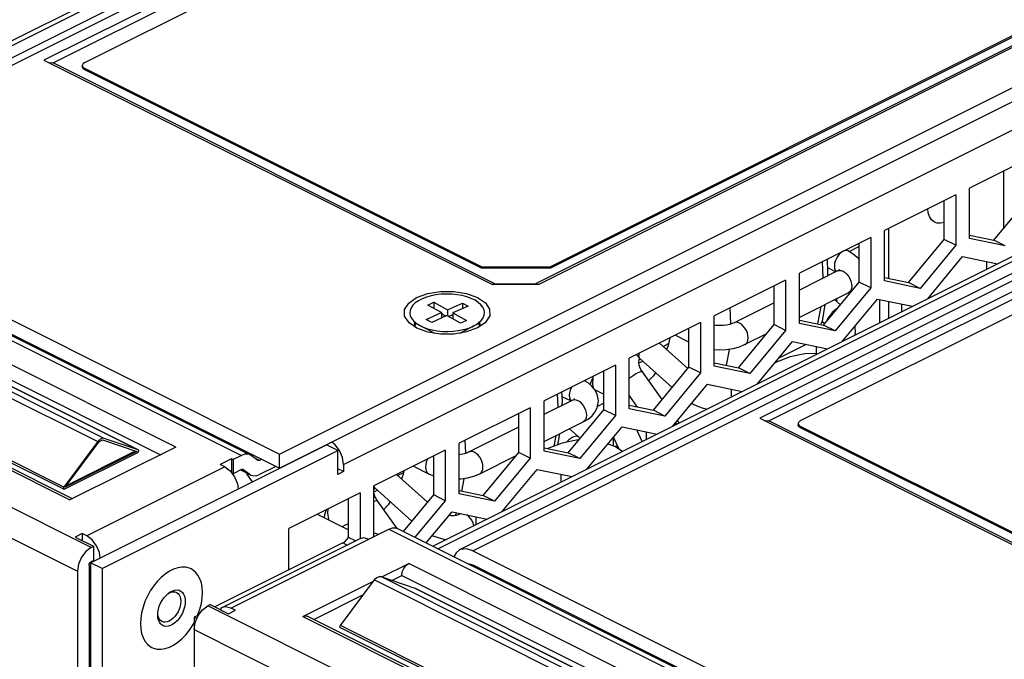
# Paper-space layout '005_EXP_CORICANT_PE_DRAWING_3_1' of a CAD drawing. Header units: millimetres. Extents: x 6 to 413, y 7 to 290.
# Tile 68 of 228: x 150.2 to 161.1, y 83.45 to 90.52. Entities that reach past the tile are written whole.
import ezdxf

# ---------------------------------------------------------------- set-up
doc = ezdxf.new("R2010")
doc.units = ezdxf.units.MM
doc.header["$LTSCALE"] = 23.1
for name, color, linetype in [('____108_BL124', 7, 'CONTINUOUS'), ('BOTTOM_CHASSIS_2_1_2019051_BL55', 7, 'CONTINUOUS'), ('BOTTOM_CHASSIS_2_1_2019051_BL64', 7, 'CONTINUOUS'), ('EMI_GASKET_BL100', 7, 'CONTINUOUS'), ('EMI_GASKET_BL95', 7, 'CONTINUOUS'), ('PRT1358_BL118', 7, 'CONTINUOUS'), ('PRT1358_BL119', 7, 'CONTINUOUS'), ('PRT1362_BL126', 7, 'CONTINUOUS'), ('PRT1371_BL116', 7, 'CONTINUOUS'), ('PRT1372_BL114', 7, 'CONTINUOUS'), ('PRT1395_BL167', 7, 'CONTINUOUS'), ('PRT1403_BL102', 7, 'CONTINUOUS'), ('PRT1404_BL157', 7, 'CONTINUOUS'), ('PRT1415_BL156', 7, 'CONTINUOUS'), ('PRT1416_BL121', 7, 'CONTINUOUS'), ('PRT1418_BL125', 7, 'CONTINUOUS'), ('PRT1419_BL166', 7, 'CONTINUOUS'), ('PRT1420_BL249', 7, 'CONTINUOUS'), ('PRT1426_BL202', 7, 'CONTINUOUS'), ('PRT1428_BL250', 7, 'CONTINUOUS'), ('PRT1429_BL127', 7, 'CONTINUOUS'), ('PRT1431_BL105', 7, 'CONTINUOUS'), ('PRT1432_BL204', 7, 'CONTINUOUS'), ('PRT1437_BL110', 7, 'CONTINUOUS'), ('PRT1445_BL77', 7, 'CONTINUOUS'), ('PRT1446_BL108', 7, 'CONTINUOUS'), ('TOP_CHASSIS_2_1_20190516_BL98', 7, 'CONTINUOUS'), ('TOP_CHASSIS_2_1_20190516_BL99', 7, 'CONTINUOUS')]:
    doc.layers.add(name, color=color, linetype=linetype)

# ---------------------------------------------------------------- blocks, each defined once
blk = doc.blocks.new('BOTTOM_CHASSIS_2_1_2019051_BL55', base_point=(169.627, 84.196))
at = {"layer": 'BOTTOM_CHASSIS_2_1_2019051_BL55', "color": 7, "linetype": 'Continuous'}
for p, q in [((154.384, 84.894), (160.676, 81.748)), ((152.444, 84.02), (153.971, 84.784)), ((152.541, 84.014), (154.288, 84.887)), ((154.288, 84.887), (160.58, 81.742)), ((153.779, 84.735), (152.362, 84.027)), ((153.779, 84.735), (153.827, 84.711)), ((154.21, 84.358), (154.508, 84.507)), ((159.853, 81.834), (154.508, 84.507)), ((155.277, 84.463), (155.262, 84.455)), ((154.322, 84.32), (154.431, 84.375)), ((154.431, 84.375), (159.684, 81.749)), ((153.337, 83.921), (154.118, 84.312)), ((153.458, 83.888), (154.007, 84.163)), ((152.312, 84.052), (152.286, 84.039)), ((158.918, 80.723), (152.286, 84.039)), ((152.312, 84.052), (152.515, 83.95)), ((152.183, 83.937), (152.133, 83.912)), ((152.164, 83.897), (152.133, 83.912)), ((152.133, 83.912), (152.133, 80.168)), ((152.515, 83.95), (152.592, 83.989)), ((152.592, 83.989), (152.541, 84.014)), ((153.337, 83.921), (158.682, 81.249)), ((158.71, 81.262), (153.385, 83.925)), ((152.133, 83.776), (158.766, 80.46))]:
    blk.add_line(p, q, dxfattribs=at)
for points in [[(154.288, 84.887), (154.327, 84.901), (154.364, 84.901), (154.384, 84.894)], [(153.971, 84.784), (154.009, 84.793), (154.068, 84.778)], [(154.431, 84.375), (154.437, 84.414), (154.454, 84.453), (154.478, 84.485), (154.508, 84.507)], [(152.178, 83.931), (152.227, 83.996), (152.286, 84.039)], [(152.444, 84.02), (152.433, 84.013), (152.421, 83.998)], [(152.541, 84.014), (152.482, 84.029), (152.444, 84.02)], [(152.133, 83.776), (152.145, 83.854), (152.178, 83.931)], [(153.337, 83.921), (153.366, 83.929), (153.385, 83.924)]]:
    blk.add_lwpolyline(points, dxfattribs=at)
blk = doc.blocks.new('BOTTOM_CHASSIS_2_1_2019051_BL64', base_point=(161.023, 88.157))
at = {"layer": 'BOTTOM_CHASSIS_2_1_2019051_BL64', "color": 7, "linetype": 'Continuous'}
for p, q in [((153.788, 85.602), (177.835, 97.625)), ((161.505, 89.057), (160.716, 88.662)), ((146.365, 88.849), (152.656, 85.703)), ((146.461, 88.855), (152.753, 85.709)), ((160.716, 88.104), (160.716, 88.662)), ((160.563, 88.586), (159.774, 88.191)), ((160.436, 88.091), (160.436, 88.522)), ((160.563, 88.586), (160.563, 88.028)), ((160.983, 88.086), (161.378, 88.562)), ((151.93, 85.796), (146.585, 88.469)), ((146.508, 88.337), (151.76, 85.711)), ((159.774, 87.633), (159.774, 88.191)), ((159.621, 88.115), (158.832, 87.72)), ((159.494, 87.62), (159.494, 88.051)), ((159.621, 88.115), (159.621, 87.557)), ((160.041, 87.615), (160.436, 88.091)), ((160.563, 88.028), (160.436, 88.091)), ((160.716, 88.141), (160.983, 88.086)), ((161.11, 88.022), (160.716, 88.104)), ((161.11, 88.022), (160.983, 88.086)), ((150.995, 84.685), (144.363, 88.001)), ((160.563, 88.028), (160.168, 87.551)), ((145.414, 87.883), (150.759, 85.21)), ((150.787, 85.224), (145.462, 87.886)), ((160.253, 87.437), (160.639, 87.904)), ((160.639, 87.904), (161.026, 87.824)), ((160.907, 87.764), (160.907, 87.849)), ((144.21, 87.738), (150.843, 84.421)), ((158.679, 87.644), (157.89, 87.249)), ((158.679, 87.644), (158.679, 87.086)), ((158.832, 87.162), (158.832, 87.72)), ((159.099, 87.144), (159.494, 87.62)), ((159.621, 87.557), (159.494, 87.62)), ((159.774, 87.67), (160.041, 87.615)), ((160.168, 87.551), (159.774, 87.633)), ((160.168, 87.551), (160.041, 87.615)), ((158.552, 87.15), (158.552, 87.58)), ((159.621, 87.557), (159.227, 87.081)), ((159.311, 86.966), (159.698, 87.433)), ((159.698, 87.433), (160.084, 87.353)), ((159.965, 87.293), (159.965, 87.378)), ((157.89, 86.691), (157.89, 87.249)), ((158.832, 87.2), (159.099, 87.144)), ((154.576, 87.143), (154.589, 87.167)), ((155.281, 87.17), (155.285, 87.149)), ((157.737, 87.173), (156.948, 86.778)), ((157.61, 86.679), (157.61, 87.109)), ((157.737, 87.173), (157.737, 86.615)), ((158.157, 86.673), (158.552, 87.15)), ((158.679, 87.086), (158.285, 86.61)), ((158.679, 87.086), (158.552, 87.15)), ((159.227, 87.081), (158.832, 87.162)), ((159.227, 87.081), (159.099, 87.144)), ((158.369, 86.495), (158.756, 86.962)), ((158.756, 86.962), (159.142, 86.882)), ((159.023, 86.822), (159.023, 86.907)), ((156.948, 86.22), (156.948, 86.778)), ((156.796, 86.702), (156.006, 86.307)), ((156.668, 86.208), (156.668, 86.638)), ((156.796, 86.702), (156.796, 86.144)), ((157.216, 86.202), (157.61, 86.679)), ((157.737, 86.615), (157.61, 86.679)), ((157.89, 86.729), (158.157, 86.673)), ((158.285, 86.61), (157.89, 86.691)), ((158.285, 86.61), (158.157, 86.673)), ((157.737, 86.615), (157.343, 86.139)), ((157.427, 86.024), (157.814, 86.491)), ((157.814, 86.491), (158.2, 86.411)), ((158.081, 86.351), (158.081, 86.436)), ((156.006, 85.749), (156.006, 86.307)), ((155.854, 86.231), (155.065, 85.837)), ((155.854, 86.231), (155.854, 85.673)), ((156.274, 85.731), (156.668, 86.208)), ((156.796, 86.144), (156.668, 86.208)), ((156.948, 86.258), (157.216, 86.202)), ((157.343, 86.139), (156.948, 86.22)), ((157.343, 86.139), (157.216, 86.202)), ((155.726, 85.737), (155.726, 86.167)), ((156.796, 86.144), (156.401, 85.668)), ((156.485, 85.553), (156.872, 86.02)), ((156.872, 86.02), (157.259, 85.94)), ((157.139, 85.88), (157.139, 85.965)), ((151.93, 85.796), (150.759, 85.21)), ((150.988, 84.516), (153.597, 85.821)), ((153.724, 85.757), (153.597, 85.821)), ((153.694, 85.821), (153.656, 85.85)), ((153.743, 85.757), (153.694, 85.821)), ((155.065, 85.279), (155.065, 85.837)), ((156.006, 85.787), (156.274, 85.731)), ((151.115, 84.453), (153.724, 85.757)), ((152.548, 85.665), (152.421, 85.601)), ((152.564, 85.657), (152.548, 85.665)), ((152.548, 85.665), (152.548, 85.509)), ((152.656, 85.703), (152.564, 85.657)), ((152.564, 85.657), (152.564, 85.501)), ((152.753, 85.709), (152.733, 85.716)), ((152.764, 85.702), (152.753, 85.709)), ((152.839, 85.648), (152.764, 85.702)), ((152.857, 85.648), (152.8, 85.677)), ((152.882, 85.66), (152.857, 85.648)), ((153.724, 85.492), (153.724, 85.757)), ((154.912, 85.76), (154.123, 85.366)), ((154.785, 85.266), (154.785, 85.697)), ((154.912, 85.76), (154.912, 85.202)), ((155.332, 85.26), (155.726, 85.737)), ((155.854, 85.673), (155.459, 85.197)), ((155.854, 85.673), (155.726, 85.737)), ((156.401, 85.668), (156.006, 85.749)), ((156.401, 85.668), (156.274, 85.731)), ((152.472, 85.576), (150.944, 84.812)), ((152.472, 85.576), (152.421, 85.601)), ((152.472, 85.576), (152.531, 85.532)), ((152.656, 85.547), (152.564, 85.501)), ((152.66, 85.554), (152.674, 85.547)), ((152.672, 85.548), (152.674, 85.547)), ((152.749, 85.493), (152.674, 85.547)), ((152.841, 85.647), (152.839, 85.648)), ((153.038, 85.582), (152.857, 85.492)), ((153.788, 85.524), (153.724, 85.556)), ((153.788, 85.602), (153.788, 85.524)), ((155.543, 85.083), (155.93, 85.549)), ((155.93, 85.549), (156.317, 85.469)), ((152.749, 85.493), (152.653, 85.541)), ((152.653, 85.54), (152.761, 85.486)), ((152.749, 85.493), (152.761, 85.486)), ((152.761, 85.486), (152.781, 85.479)), ((153.788, 85.524), (153.724, 85.492)), ((156.197, 85.41), (156.197, 85.494)), ((154.123, 84.808), (154.123, 85.366)), ((153.97, 85.289), (153.181, 84.895)), ((153.843, 84.795), (153.843, 85.226)), ((153.97, 85.289), (153.97, 84.784)), ((154.449, 84.861), (154.785, 85.266)), ((154.912, 85.202), (154.785, 85.266)), ((155.065, 85.316), (155.332, 85.26)), ((155.459, 85.197), (155.065, 85.279)), ((155.459, 85.197), (155.332, 85.26)), ((154.912, 85.202), (154.577, 84.797)), ((154.703, 84.734), (154.988, 85.078)), ((154.988, 85.078), (155.375, 84.998)), ((155.255, 84.939), (155.255, 85.023)), ((153.181, 84.436), (153.181, 84.895)), ((150.894, 84.838), (150.817, 84.799)), ((150.817, 84.799), (151.021, 84.698)), ((150.944, 84.812), (150.894, 84.838)), ((150.894, 84.838), (150.894, 84.761)), ((151.003, 84.768), (150.944, 84.812)), ((153.787, 84.728), (153.843, 84.795)), ((153.918, 84.757), (153.843, 84.795)), ((154.123, 84.845), (154.179, 84.833)), ((150.995, 84.685), (151.021, 84.698)), ((151.052, 84.703), (151.003, 84.768)), ((151.021, 84.698), (151.021, 84.542)), ((151.085, 84.627), (151.052, 84.703)), ((151.094, 84.569), (151.085, 84.627)), ((150.97, 84.485), (150.97, 82.49)), ((150.983, 84.518), (150.995, 84.529)), ((151.115, 84.453), (150.988, 84.516)), ((150.988, 84.516), (150.988, 78.624)), ((150.995, 84.529), (151.021, 84.542)), ((150.843, 84.421), (150.843, 82.426)), ((151.115, 84.453), (151.115, 78.56))]:
    blk.add_line(p, q, dxfattribs=at)
for points in [[(152.733, 85.716), (152.696, 85.717), (152.656, 85.703)], [(153.788, 85.602), (153.776, 85.68), (153.743, 85.757)], [(152.656, 85.547), (152.663, 85.549), (152.669, 85.549), (152.672, 85.548)], [(152.857, 85.648), (152.851, 85.646), (152.845, 85.646), (152.841, 85.647)], [(152.531, 85.532), (152.58, 85.467), (152.613, 85.39), (152.621, 85.333)], [(152.781, 85.479), (152.818, 85.478), (152.857, 85.492)], [(150.995, 84.685), (150.936, 84.641), (150.887, 84.576), (150.854, 84.499), (150.843, 84.421)], [(150.97, 84.485), (150.973, 84.502), (150.983, 84.518)]]:
    blk.add_lwpolyline(points, dxfattribs=at)
blk = doc.blocks.new('PRT1445_BL77', base_point=(151.883, 84.013))
at = {"layer": 'PRT1445_BL77', "color": 7, "linetype": 'Continuous'}
for p, q in [((151.906, 84.445), (151.859, 84.421)), ((151.983, 84.115), (151.985, 84.089)), ((151.732, 83.936), (151.731, 83.95)), ((152.172, 83.932), (152.176, 83.941)), ((151.539, 83.841), (151.542, 83.785)), ((152.081, 83.768), (152.117, 83.822)), ((152.117, 83.822), (152.133, 83.852)), ((151.542, 83.785), (151.552, 83.734))]:
    blk.add_line(p, q, dxfattribs=at)
for points in [[(152.1, 84.448), (152.081, 84.456), (152.041, 84.466), (151.998, 84.467), (151.953, 84.46), (151.906, 84.445)], [(151.859, 84.421), (151.813, 84.39), (151.768, 84.352), (151.725, 84.308), (151.685, 84.258), (151.648, 84.203), (151.616, 84.146), (151.589, 84.085), (151.568, 84.023), (151.552, 83.961), (151.542, 83.9), (151.539, 83.841)], [(152.226, 84.185), (152.223, 84.24), (152.214, 84.292), (152.198, 84.338), (152.176, 84.378), (152.149, 84.412), (152.117, 84.438), (152.1, 84.448)], [(151.73, 83.937), (151.732, 83.968), (151.738, 84.001), (151.748, 84.035), (151.762, 84.067), (151.779, 84.099), (151.799, 84.128), (151.822, 84.154)], [(151.822, 84.154), (151.846, 84.176), (151.852, 84.181)], [(151.841, 84.172), (151.857, 84.182), (151.879, 84.19), (151.901, 84.194), (151.921, 84.192), (151.938, 84.187)], [(151.852, 84.181), (151.87, 84.193), (151.896, 84.206), (151.92, 84.213), (151.944, 84.215)], [(151.938, 84.187), (151.955, 84.175), (151.968, 84.159), (151.977, 84.139), (151.983, 84.115)], [(151.944, 84.215), (151.966, 84.211), (151.986, 84.202)], [(151.986, 84.202), (152.003, 84.188), (152.017, 84.169)], [(152.017, 84.169), (152.027, 84.146), (152.033, 84.119), (152.035, 84.089)], [(152.176, 83.941), (152.198, 84.002), (152.214, 84.064), (152.223, 84.126), (152.226, 84.185)], [(152.035, 84.089), (152.033, 84.057), (152.027, 84.024), (152.017, 83.991), (152.003, 83.958), (151.986, 83.927), (151.966, 83.898), (151.944, 83.872), (151.92, 83.85), (151.895, 83.833), (151.87, 83.82), (151.845, 83.813), (151.821, 83.811)], [(151.985, 84.089), (151.983, 84.061), (151.977, 84.032), (151.968, 84.003), (151.955, 83.974), (151.939, 83.947), (151.921, 83.922), (151.901, 83.901), (151.879, 83.883)], [(151.821, 83.811), (151.799, 83.815), (151.779, 83.824), (151.762, 83.838), (151.749, 83.857), (151.738, 83.88), (151.732, 83.907), (151.73, 83.937)], [(151.777, 83.865), (151.76, 83.877), (151.747, 83.893), (151.738, 83.913), (151.732, 83.936)], [(151.879, 83.883), (151.857, 83.87), (151.835, 83.861), (151.814, 83.857), (151.794, 83.859), (151.777, 83.865)], [(151.552, 83.734), (151.568, 83.688), (151.589, 83.647), (151.616, 83.614), (151.648, 83.588), (151.665, 83.578)], [(151.665, 83.578), (151.685, 83.57), (151.725, 83.56), (151.768, 83.559), (151.813, 83.566), (151.859, 83.581), (151.906, 83.605), (151.953, 83.636), (151.998, 83.674), (152.041, 83.718), (152.081, 83.768)]]:
    blk.add_lwpolyline(points, dxfattribs=at)
blk = doc.blocks.new('EMI_GASKET_BL95', base_point=(155.373, 83.475))
at = {"layer": 'EMI_GASKET_BL95', "color": 7, "linetype": 'Continuous'}
for p, q in [((154.2, 84.362), (154.576, 84.234)), ((156.618, 83.153), (154.2, 84.362)), ((153.752, 83.822), (154.128, 84.326)), ((154.128, 84.326), (156.546, 83.117)), ((154.576, 84.234), (154.577, 84.234)), ((154.576, 84.234), (156.994, 83.025)), ((156.995, 83.025), (154.577, 84.234)), ((156.171, 82.613), (153.752, 83.822)), ((156.17, 82.588), (153.752, 83.797)), ((156.994, 83.025), (156.618, 83.153)), ((156.546, 83.117), (156.171, 82.613)), ((156.186, 82.611), (156.555, 83.105)), ((156.995, 83.024), (156.994, 83.025)), ((156.215, 82.626), (156.186, 82.611)), ((156.201, 82.632), (156.23, 82.646)), ((156.194, 82.596), (156.178, 82.588))]:
    blk.add_line(p, q, dxfattribs=at)
for points in [[(154.128, 84.326), (154.142, 84.341), (154.156, 84.353), (154.172, 84.361), (154.186, 84.364), (154.2, 84.362)], [(153.752, 83.797), (153.751, 83.797), (153.748, 83.8), (153.747, 83.805), (153.747, 83.811), (153.749, 83.817), (153.752, 83.822)], [(156.618, 83.153), (156.605, 83.154), (156.59, 83.151), (156.575, 83.144), (156.56, 83.132), (156.546, 83.117)], [(156.555, 83.105), (156.565, 83.117), (156.577, 83.126), (156.588, 83.132), (156.599, 83.134), (156.605, 83.133)], [(156.999, 83.019), (156.997, 83.022), (156.995, 83.024)], [(156.171, 82.613), (156.167, 82.608), (156.166, 82.602), (156.165, 82.596), (156.167, 82.591), (156.169, 82.588), (156.17, 82.588)], [(156.17, 82.588), (156.173, 82.587), (156.178, 82.588)]]:
    blk.add_lwpolyline(points, dxfattribs=at)
blk = doc.blocks.new('TOP_CHASSIS_2_1_20190516_BL98', base_point=(170.317, 89.292))
at = {"layer": 'TOP_CHASSIS_2_1_20190516_BL98', "color": 7, "linetype": 'Continuous'}
for p, q in [((179.701, 96.972), (155.072, 84.658)), ((155.217, 84.649), (179.846, 96.963)), ((154.775, 84.698), (178.909, 96.765)), ((154.829, 84.671), (179.006, 96.759)), ((166.666, 90.252), (158.393, 86.115)), ((158.495, 86.084), (166.666, 90.17)), ((158.393, 86.115), (163.357, 83.633)), ((158.455, 86.088), (158.495, 86.084)), ((163.387, 83.638), (158.495, 86.084)), ((155.217, 84.649), (161.002, 81.756)), ((155.217, 84.493), (161.002, 81.6)), ((155.225, 84.473), (155.238, 84.48))]:
    blk.add_line(p, q, dxfattribs=at)
for points in [[(155.072, 84.658), (155.032, 84.626), (155.009, 84.581)], [(155.217, 84.649), (155.146, 84.67), (155.083, 84.662), (155.072, 84.658)], [(155.17, 84.501), (155.178, 84.503), (155.217, 84.493)]]:
    blk.add_lwpolyline(points, dxfattribs=at)
blk = doc.blocks.new('TOP_CHASSIS_2_1_20190516_BL99', base_point=(162.394, 93.254))
at = {"layer": 'TOP_CHASSIS_2_1_20190516_BL99', "color": 7, "linetype": 'Continuous'}
for p, q in [((171.778, 100.934), (147.149, 88.619)), ((147.294, 88.61), (171.923, 100.924)), ((146.852, 88.66), (170.986, 100.727)), ((146.906, 88.633), (171.083, 100.721)), ((153.079, 85.718), (177.708, 98.032)), ((153.079, 85.562), (177.708, 97.876)), ((158.743, 94.214), (150.47, 90.077)), ((150.572, 90.046), (158.743, 94.131)), ((163.86, 91.573), (155.913, 87.6)), ((155.943, 87.595), (163.961, 91.604)), ((150.47, 90.077), (155.434, 87.595)), ((150.532, 90.05), (150.572, 90.046)), ((155.463, 87.6), (150.572, 90.046)), ((147.294, 88.61), (153.079, 85.718)), ((147.294, 88.454), (153.079, 85.562)), ((155.943, 87.595), (155.434, 87.595)), ((155.458, 87.595), (155.463, 87.6)), ((155.463, 87.6), (155.913, 87.6)), ((155.913, 87.6), (155.918, 87.595)), ((154.512, 87.17), (154.463, 87.242)), ((154.598, 87.112), (154.512, 87.17)), ((154.574, 87.157), (154.577, 87.177)), ((154.578, 87.129), (154.574, 87.157)), ((154.578, 87.153), (154.576, 87.141)), ((154.588, 87.168), (154.578, 87.153)), ((154.582, 87.123), (154.578, 87.129)), ((154.718, 87.068), (154.598, 87.112)), ((155.271, 87.113), (155.149, 87.069)), ((155.355, 87.17), (155.271, 87.113)), ((155.289, 87.154), (155.28, 87.168)), ((155.289, 87.128), (155.285, 87.122)), ((155.294, 87.157), (155.289, 87.128)), ((155.291, 87.141), (155.289, 87.154)), ((155.29, 87.177), (155.294, 87.157)), ((154.859, 87.046), (154.718, 87.068)), ((153.079, 85.562), (153.079, 85.718))]:
    blk.add_line(p, q, dxfattribs=at)
for points in [[(154.596, 87.45), (154.718, 87.494), (154.86, 87.517)], [(154.86, 87.517), (155.008, 87.517), (155.149, 87.494), (155.27, 87.451), (155.358, 87.391), (155.404, 87.32), (155.405, 87.246), (155.355, 87.17)], [(154.463, 87.242), (154.462, 87.317), (154.508, 87.389), (154.596, 87.45)], [(155.149, 87.069), (155.007, 87.046), (154.859, 87.046)]]:
    blk.add_lwpolyline(points, dxfattribs=at)
blk = doc.blocks.new('EMI_GASKET_BL100', base_point=(149.894, 86.215))
at = {"layer": 'EMI_GASKET_BL100', "color": 7, "linetype": 'Continuous'}
for p, q in [((148.721, 87.101), (149.096, 86.974)), ((151.139, 85.892), (148.721, 87.101)), ((148.273, 86.562), (148.649, 87.065)), ((148.649, 87.065), (151.067, 85.856)), ((149.096, 86.974), (149.097, 86.973)), ((149.096, 86.974), (151.515, 85.765)), ((151.515, 85.764), (149.097, 86.973)), ((150.691, 85.328), (148.272, 86.537)), ((150.691, 85.353), (148.273, 86.562)), ((151.13, 85.872), (151.499, 85.747)), ((151.515, 85.765), (151.139, 85.892)), ((151.067, 85.856), (150.691, 85.353)), ((150.707, 85.351), (151.076, 85.845)), ((151.515, 85.764), (151.515, 85.765)), ((151.507, 85.733), (150.699, 85.328)), ((151.499, 85.747), (150.707, 85.351)), ((150.722, 85.371), (151.484, 85.752))]:
    blk.add_line(p, q, dxfattribs=at)
for points in [[(148.649, 87.065), (148.662, 87.081), (148.677, 87.093)], [(148.677, 87.093), (148.692, 87.1), (148.707, 87.103), (148.721, 87.101)], [(148.272, 86.537), (148.272, 86.537), (148.269, 86.54), (148.268, 86.545), (148.268, 86.55), (148.27, 86.556), (148.273, 86.562)], [(151.139, 85.892), (151.125, 85.894), (151.111, 85.891), (151.095, 85.883), (151.081, 85.872), (151.067, 85.856)], [(151.076, 85.845), (151.086, 85.857), (151.097, 85.866), (151.109, 85.872), (151.12, 85.874), (151.13, 85.872)], [(151.507, 85.733), (151.512, 85.736), (151.516, 85.741), (151.519, 85.747), (151.52, 85.753), (151.52, 85.758), (151.518, 85.762), (151.515, 85.764)], [(150.691, 85.353), (150.688, 85.347), (150.686, 85.341), (150.686, 85.335), (150.687, 85.331), (150.69, 85.328), (150.691, 85.328)], [(150.691, 85.328), (150.694, 85.327), (150.699, 85.328)]]:
    blk.add_lwpolyline(points, dxfattribs=at)
blk = doc.blocks.new('PRT1403_BL102', base_point=(156.461, 85.81))
at = {"layer": 'PRT1403_BL102', "color": 7, "linetype": 'Continuous'}
for p, q in [((156.79, 85.8), (156.714, 85.829)), ((156.874, 85.748), (156.79, 85.8))]:
    blk.add_line(p, q, dxfattribs=at)
blk.add_lwpolyline([(156.391, 85.872), (156.365, 85.872), (156.206, 85.84), (156.047, 85.778)], dxfattribs=at)
blk = doc.blocks.new('PRT1431_BL105', base_point=(155.584, 85.987))
at = {"layer": 'PRT1431_BL105', "color": 7, "linetype": 'Continuous'}
for p, q in [((156.006, 86.158), (156.32, 86.315)), ((156.301, 86.306), (156.207, 86.352)), ((155.174, 85.742), (155.726, 86.018)), ((156.006, 85.856), (156.44, 86.073)), ((155.295, 85.501), (155.698, 85.702)), ((154.561, 85.585), (154.729, 85.501)), ((154.729, 85.501), (154.785, 85.478))]:
    blk.add_line(p, q, dxfattribs=at)
for points in [[(156.607, 86.306), (156.603, 86.348), (156.59, 86.389), (156.568, 86.43), (156.536, 86.469), (156.493, 86.506), (156.452, 86.53)], [(156.309, 86.459), (156.305, 86.452), (156.294, 86.425), (156.287, 86.396), (156.284, 86.369)], [(156.284, 86.369), (156.287, 86.344), (156.294, 86.323), (156.305, 86.308)], [(156.32, 86.315), (156.334, 86.323), (156.341, 86.329), (156.344, 86.331)], [(156.32, 86.315), (156.339, 86.32), (156.359, 86.319), (156.38, 86.311), (156.401, 86.298), (156.421, 86.279), (156.439, 86.256), (156.455, 86.23), (156.466, 86.202), (156.473, 86.174), (156.475, 86.146)], [(156.44, 86.073), (156.493, 86.105), (156.537, 86.142), (156.568, 86.181), (156.59, 86.221), (156.603, 86.263), (156.607, 86.306)], [(156.475, 86.146), (156.473, 86.122), (156.466, 86.1), (156.455, 86.084), (156.44, 86.073)], [(154.718, 85.663), (154.714, 85.657), (154.703, 85.629), (154.696, 85.601), (154.693, 85.574)], [(155.065, 85.713), (155.09, 85.717), (155.124, 85.724), (155.153, 85.733), (155.174, 85.742)], [(155.33, 85.574), (155.328, 85.601), (155.32, 85.629), (155.309, 85.657), (155.294, 85.683), (155.276, 85.706), (155.256, 85.725), (155.234, 85.738), (155.213, 85.746), (155.193, 85.747), (155.174, 85.742)], [(154.693, 85.574), (154.696, 85.549), (154.703, 85.528), (154.714, 85.511), (154.729, 85.501)], [(155.295, 85.501), (155.309, 85.511), (155.32, 85.528), (155.328, 85.549), (155.33, 85.574)], [(155.065, 85.443), (155.086, 85.444), (155.158, 85.455), (155.229, 85.474), (155.295, 85.501)]]:
    blk.add_lwpolyline(points, dxfattribs=at)
blk = doc.blocks.new('PRT1446_BL108', base_point=(154.934, 87.272))
at = {"layer": 'PRT1446_BL108', "color": 7, "linetype": 'Continuous'}
for p, q in [((154.72, 87.367), (154.787, 87.397)), ((154.87, 87.283), (154.72, 87.367)), ((154.787, 87.397), (154.937, 87.313)), ((154.787, 87.397), (154.787, 87.329)), ((154.937, 87.313), (155.104, 87.388)), ((154.937, 87.313), (154.937, 87.246)), ((155.165, 87.355), (154.997, 87.28)), ((155.104, 87.388), (155.165, 87.355)), ((155.104, 87.388), (155.104, 87.328)), ((154.56, 87.192), (154.589, 87.166)), ((154.703, 87.208), (154.87, 87.283)), ((154.763, 87.174), (154.703, 87.208)), ((154.93, 87.25), (154.763, 87.174)), ((154.87, 87.283), (154.87, 87.223)), ((154.87, 87.272), (154.92, 87.245)), ((155.08, 87.166), (154.93, 87.25)), ((154.948, 87.24), (154.997, 87.262)), ((154.997, 87.28), (155.147, 87.196)), ((154.997, 87.28), (154.997, 87.212)), ((155.147, 87.196), (155.08, 87.166)), ((154.77, 87.067), (154.633, 87.139)), ((155.097, 87.067), (155.234, 87.139)), ((155.21, 87.127), (155.234, 87.139)), ((155.234, 87.139), (155.251, 87.149)), ((155.074, 87.056), (155.084, 87.06)), ((155.084, 87.06), (155.097, 87.067))]:
    blk.add_line(p, q, dxfattribs=at)
for points in [[(154.657, 87.435), (154.616, 87.414), (154.581, 87.39), (154.554, 87.364), (154.534, 87.336), (154.523, 87.307)], [(154.927, 87.488), (154.868, 87.486), (154.81, 87.479), (154.755, 87.468), (154.704, 87.454), (154.657, 87.435)], [(155.251, 87.149), (155.286, 87.173), (155.313, 87.199), (155.333, 87.227), (155.344, 87.256), (155.347, 87.285), (155.342, 87.314), (155.329, 87.343), (155.307, 87.371), (155.278, 87.396), (155.242, 87.42), (155.199, 87.44), (155.151, 87.457), (155.099, 87.471), (155.043, 87.481), (154.986, 87.487), (154.927, 87.488)], [(154.523, 87.307), (154.52, 87.278), (154.525, 87.248), (154.538, 87.22), (154.56, 87.192)], [(154.589, 87.166), (154.626, 87.143), (154.633, 87.139)], [(154.633, 87.139), (154.668, 87.123), (154.716, 87.105), (154.768, 87.092), (154.824, 87.082), (154.882, 87.076), (154.941, 87.074), (154.999, 87.077), (155.057, 87.084), (155.112, 87.095), (155.163, 87.109), (155.21, 87.127)], [(154.77, 87.067), (154.779, 87.062), (154.794, 87.056)]]:
    blk.add_lwpolyline(points, dxfattribs=at)
blk = doc.blocks.new('PRT1437_BL110', base_point=(155.264, 85.386))
at = {"layer": 'PRT1437_BL110', "color": 7, "linetype": 'Continuous'}
for p, q in [((156.386, 85.909), (156.288, 85.997)), ((156.405, 85.89), (156.386, 85.909)), ((154.374, 85.491), (154.717, 85.184)), ((154.123, 85.356), (154.13, 85.347)), ((154.13, 85.347), (154.544, 84.976)), ((154.896, 84.778), (154.927, 84.774))]:
    blk.add_line(p, q, dxfattribs=at)
for points in [[(156.386, 85.909), (156.378, 85.914), (156.364, 85.916), (156.346, 85.913), (156.325, 85.905), (156.303, 85.892), (156.281, 85.875), (156.259, 85.854), (156.255, 85.85)], [(154.13, 85.347), (154.128, 85.35), (154.123, 85.361)], [(154.958, 85.042), (154.978, 85.04), (155.01, 85.039), (155.038, 85.042), (155.061, 85.048), (155.079, 85.055)], [(155.23, 84.926), (155.229, 84.931), (155.219, 84.959), (155.205, 84.986), (155.188, 85.01), (155.169, 85.031), (155.15, 85.045)], [(154.771, 84.816), (154.774, 84.814), (154.834, 84.793), (154.896, 84.778)]]:
    blk.add_lwpolyline(points, dxfattribs=at)
blk = doc.blocks.new('PRT1372_BL114', base_point=(153.512, 84.746))
at = {"layer": 'PRT1372_BL114', "color": 7, "linetype": 'Continuous'}
for p, q in [((153.496, 85.052), (153.843, 84.879)), ((153.181, 84.446), (153.191, 84.441))]:
    blk.add_line(p, q, dxfattribs=at)
blk = doc.blocks.new('PRT1371_BL116', base_point=(156.668, 86.12))
at = {"layer": 'PRT1371_BL116', "color": 7, "linetype": 'Continuous'}
for p, q in [((156.566, 86.433), (156.668, 86.382)), ((156.668, 86.28), (156.597, 86.244)), ((156.77, 85.898), (156.77, 85.807))]:
    blk.add_line(p, q, dxfattribs=at)
blk = doc.blocks.new('PRT1358_BL118', base_point=(165.209, 86.929))
at = {"layer": 'PRT1358_BL118', "color": 7, "linetype": 'Continuous'}
for p, q in [((158.845, 86.088), (166.736, 90.033)), ((158.818, 86.056), (158.818, 86.04)), ((158.819, 86.033), (158.818, 86.04)), ((158.828, 86.035), (158.845, 86.024)), ((163.236, 83.828), (158.845, 86.024)), ((158.845, 86.008), (158.845, 86.024)), ((163.236, 83.813), (158.845, 86.008))]:
    blk.add_line(p, q, dxfattribs=at)
for points in [[(158.845, 86.088), (158.828, 86.076), (158.819, 86.063), (158.818, 86.056)], [(158.818, 86.056), (158.819, 86.049), (158.828, 86.035)], [(158.845, 86.008), (158.828, 86.02), (158.819, 86.033)]]:
    blk.add_lwpolyline(points, dxfattribs=at)
blk = doc.blocks.new('PRT1358_BL119', base_point=(157.286, 90.891))
at = {"layer": 'PRT1358_BL119', "color": 7, "linetype": 'Continuous'}
for p, q in [((150.922, 90.049), (158.813, 93.995)), ((163.649, 91.577), (156.076, 87.79)), ((163.649, 91.561), (156.076, 87.774)), ((150.895, 90.017), (150.895, 90.002)), ((150.896, 89.995), (150.895, 90.002)), ((150.905, 89.997), (150.922, 89.986)), ((155.313, 87.79), (150.922, 89.986)), ((150.922, 89.97), (150.922, 89.986)), ((155.313, 87.774), (150.922, 89.97)), ((155.313, 87.79), (156.076, 87.79)), ((155.313, 87.774), (155.313, 87.79)), ((156.076, 87.774), (155.313, 87.774)), ((156.076, 87.774), (156.076, 87.79))]:
    blk.add_line(p, q, dxfattribs=at)
for points in [[(150.922, 90.049), (150.905, 90.038), (150.896, 90.024), (150.895, 90.017)], [(150.895, 90.017), (150.896, 90.01), (150.905, 89.997)], [(150.922, 89.97), (150.905, 89.981), (150.896, 89.995)]]:
    blk.add_lwpolyline(points, dxfattribs=at)
blk = doc.blocks.new('PRT1416_BL121', base_point=(158.476, 87.424))
at = {"layer": 'PRT1416_BL121', "color": 7, "linetype": 'Continuous'}
for p, q in [((159.35, 87.979), (159.376, 87.967)), ((159.255, 87.744), (158.832, 87.532)), ((159.143, 87.781), (159.236, 87.734)), ((159.416, 87.526), (159.376, 87.502)), ((159.376, 87.502), (158.832, 87.23)), ((158.552, 87.392), (158.11, 87.171)), ((157.61, 86.957), (157.457, 87.033)), ((158.468, 87.049), (158.23, 86.93)), ((157.947, 86.869), (157.89, 86.872))]:
    blk.add_line(p, q, dxfattribs=at)
for points in [[(159.31, 87.959), (159.294, 87.949), (159.274, 87.93), (159.256, 87.907), (159.241, 87.881), (159.229, 87.854), (159.222, 87.825), (159.22, 87.798)], [(159.376, 87.967), (159.357, 87.972), (159.337, 87.97), (159.321, 87.965)], [(159.376, 87.967), (159.429, 87.935), (159.472, 87.898), (159.494, 87.871)], [(159.22, 87.798), (159.222, 87.773), (159.229, 87.752), (159.24, 87.736)], [(159.28, 87.76), (159.28, 87.76), (159.277, 87.758), (159.269, 87.752), (159.255, 87.744)], [(159.255, 87.744), (159.274, 87.749), (159.294, 87.748), (159.315, 87.74), (159.337, 87.726), (159.357, 87.708), (159.375, 87.685), (159.39, 87.659), (159.401, 87.631), (159.408, 87.603), (159.411, 87.575)], [(159.411, 87.575), (159.408, 87.551), (159.401, 87.529), (159.39, 87.513), (159.376, 87.502)], [(157.947, 87.139), (157.907, 87.141), (157.89, 87.143)], [(158.11, 87.171), (158.088, 87.162), (158.06, 87.153), (158.026, 87.146), (157.988, 87.141), (157.947, 87.139)], [(158.265, 87.003), (158.263, 87.03), (158.256, 87.058), (158.245, 87.086), (158.229, 87.112), (158.211, 87.135), (158.191, 87.154), (158.17, 87.167), (158.149, 87.175), (158.128, 87.176), (158.11, 87.171)], [(158.23, 86.93), (158.245, 86.94), (158.256, 86.957), (158.263, 86.978), (158.265, 87.003)], [(158.23, 86.93), (158.164, 86.902), (158.094, 86.884), (158.021, 86.873), (157.947, 86.869)]]:
    blk.add_lwpolyline(points, dxfattribs=at)
blk = doc.blocks.new('____108_BL124', base_point=(160.171, 88.012))
at = {"layer": '____108_BL124', "color": 7, "linetype": 'Continuous'}
for p, q in [((161.096, 88.222), (161.096, 88.852)), ((159.818, 88.213), (159.818, 87.661)), ((159.494, 88.014), (159.387, 87.96)), ((159.245, 87.406), (159.245, 87.437)), ((159.722, 87.172), (159.722, 87.428)), ((159.818, 87.408), (159.818, 87.22))]:
    blk.add_line(p, q, dxfattribs=at)
for points in [[(160.329, 88.283), (160.322, 88.287), (160.294, 88.311), (160.273, 88.345), (160.259, 88.388), (160.255, 88.432)], [(160.436, 88.282), (160.395, 88.272), (160.357, 88.273), (160.329, 88.283)]]:
    blk.add_lwpolyline(points, dxfattribs=at)
blk = doc.blocks.new('PRT1418_BL125', base_point=(158.239, 86.82))
at = {"layer": 'PRT1418_BL125', "color": 7, "linetype": 'Continuous'}
for p, q in [((159.223, 87.426), (159.286, 87.37)), ((159.082, 87.19), (159.114, 87.162)), ((159.451, 87.066), (159.447, 87.034)), ((157.596, 86.663), (157.282, 86.945)), ((158.908, 86.931), (158.604, 86.779)), ((157.066, 86.776), (157.027, 86.818)), ((157.424, 86.454), (157.066, 86.776)), ((157.879, 86.473), (157.845, 86.481))]:
    blk.add_line(p, q, dxfattribs=at)
for points in [[(159.252, 87.329), (159.239, 87.321), (159.216, 87.304), (159.195, 87.283), (159.175, 87.26), (159.158, 87.236), (159.145, 87.213), (159.136, 87.19)], [(159.445, 87.129), (159.447, 87.121), (159.451, 87.066)], [(157.066, 86.776), (157.063, 86.779), (157.057, 86.792), (157.056, 86.809), (157.061, 86.829)], [(157.805, 86.214), (157.769, 86.222), (157.709, 86.243), (157.652, 86.27), (157.638, 86.279)]]:
    blk.add_lwpolyline(points, dxfattribs=at)
blk = doc.blocks.new('PRT1362_BL126', base_point=(152.747, 85.456))
at = {"layer": 'PRT1362_BL126', "color": 7, "linetype": 'Continuous'}
blk.add_line((152.779, 85.412), (152.715, 85.5), dxfattribs=at)
blk = doc.blocks.new('PRT1429_BL127', base_point=(154.286, 85.204))
at = {"layer": 'PRT1429_BL127', "color": 7, "linetype": 'Continuous'}
for p, q in [((154.45, 85.511), (154.387, 85.48)), ((154.132, 85.346), (154.13, 85.343)), ((154.158, 85.2), (154.377, 84.896))]:
    blk.add_line(p, q, dxfattribs=at)
for points in [[(154.13, 85.343), (154.124, 85.331), (154.123, 85.324)], [(154.123, 85.28), (154.124, 85.273), (154.131, 85.25), (154.143, 85.225), (154.158, 85.2)], [(154.123, 85.195), (154.125, 85.196), (154.141, 85.202), (154.152, 85.203), (154.158, 85.2)]]:
    blk.add_lwpolyline(points, dxfattribs=at)
blk = doc.blocks.new('PRT1415_BL156', base_point=(157.225, 86.488))
at = {"layer": 'PRT1415_BL156', "color": 7, "linetype": 'Continuous'}
for p, q in [((157.323, 86.909), (157.385, 86.94)), ((157.066, 86.772), (157.068, 86.775)), ((157.315, 86.322), (157.094, 86.629)), ((157.042, 86.238), (156.948, 86.369)), ((157.502, 86.062), (157.482, 86.09))]:
    blk.add_line(p, q, dxfattribs=at)
for points in [[(157.056, 86.744), (157.06, 86.76), (157.066, 86.772)], [(157.094, 86.629), (157.078, 86.654), (157.067, 86.679), (157.059, 86.702), (157.056, 86.724), (157.056, 86.744)], [(156.948, 86.557), (156.969, 86.572), (156.994, 86.589), (157.018, 86.604), (157.04, 86.616), (157.06, 86.625), (157.076, 86.631), (157.088, 86.632), (157.094, 86.629)], [(157.472, 86.053), (157.452, 86.044), (157.436, 86.035)], [(157.496, 86.059), (157.488, 86.058), (157.472, 86.053)]]:
    blk.add_lwpolyline(points, dxfattribs=at)
blk = doc.blocks.new('PRT1404_BL157', base_point=(156.957, 86.327))
at = {"layer": 'PRT1404_BL157', "color": 7, "linetype": 'Continuous'}
for p, q in [((157.358, 86.877), (157.366, 86.881)), ((157.056, 86.726), (157.098, 86.747)), ((157.093, 85.858), (157.034, 85.987)), ((156.836, 85.772), (156.775, 85.904))]:
    blk.add_line(p, q, dxfattribs=at)
blk.add_lwpolyline([(156.552, 86.451), (156.547, 86.493), (156.548, 86.558), (156.551, 86.58)], dxfattribs=at)
blk = doc.blocks.new('PRT1419_BL166', base_point=(157.968, 86.839))
at = {"layer": 'PRT1419_BL166', "color": 7, "linetype": 'Continuous'}
for p, q in [((159.083, 87.846), (159.093, 87.671)), ((159.138, 87.873), (159.145, 87.734)), ((159.145, 87.734), (159.143, 87.688)), ((159.093, 87.671), (159.092, 87.662)), ((158.074, 87.162), (158.065, 87.337)), ((159.07, 87.349), (159.034, 87.158)), ((159.115, 87.372), (159.083, 87.19)), ((159.083, 87.19), (159.071, 87.154)), ((158.074, 87.157), (158.074, 87.162)), ((156.79, 85.805), (156.82, 85.806))]:
    blk.add_line(p, q, dxfattribs=at)
for points in [[(157.398, 87.003), (157.381, 86.921), (157.363, 86.873)], [(158.026, 86.701), (158.058, 86.873), (158.058, 86.878)], [(157.239, 86.621), (157.217, 86.585), (157.164, 86.531)]]:
    blk.add_lwpolyline(points, dxfattribs=at)
blk = doc.blocks.new('PRT1395_BL167', base_point=(158.793, 86.779))
at = {"layer": 'PRT1395_BL167', "color": 7, "linetype": 'Continuous'}
blk.add_lwpolyline([(159.023, 86.83), (158.891, 86.827), (158.731, 86.795), (158.569, 86.732), (158.563, 86.729)], dxfattribs=at)
blk = doc.blocks.new('PRT1426_BL202', base_point=(155.219, 85.583))
at = {"layer": 'PRT1426_BL202', "color": 7, "linetype": 'Continuous'}
for p, q in [((156.15, 86.379), (156.157, 86.242)), ((156.21, 86.306), (156.204, 86.406)), ((156.157, 86.242), (156.157, 86.233)), ((156.207, 86.259), (156.21, 86.306)), ((156.135, 85.921), (156.113, 85.804)), ((156.158, 85.821), (156.18, 85.943)), ((155.139, 85.733), (155.132, 85.87)), ((155.139, 85.729), (155.139, 85.733)), ((155.027, 85.041), (155.036, 85.068)), ((154.896, 84.759), (154.906, 84.777))]:
    blk.add_line(p, q, dxfattribs=at)
for points in [[(154.454, 85.531), (154.446, 85.492), (154.427, 85.444)], [(155.097, 85.309), (155.122, 85.444), (155.123, 85.449)], [(154.304, 85.192), (154.281, 85.156), (154.229, 85.102)]]:
    blk.add_lwpolyline(points, dxfattribs=at)
blk = doc.blocks.new('PRT1432_BL204', base_point=(154.021, 85.184))
at = {"layer": 'PRT1432_BL204', "color": 7, "linetype": 'Continuous'}
for p, q in [((154.431, 85.452), (154.422, 85.448)), ((154.163, 85.318), (154.123, 85.298))]:
    blk.add_line(p, q, dxfattribs=at)
for points in [[(153.612, 85.11), (153.611, 85.064), (153.619, 84.998), (153.621, 84.989)], [(153.77, 84.915), (153.782, 84.921), (153.81, 84.934), (153.835, 84.946), (153.843, 84.949)]]:
    blk.add_lwpolyline(points, dxfattribs=at)
blk = doc.blocks.new('PRT1420_BL249', base_point=(156.532, 86.521))
at = {"layer": 'PRT1420_BL249', "color": 7, "linetype": 'Continuous'}
blk.add_line((156.516, 86.487), (156.523, 86.507), dxfattribs=at)
blk.add_lwpolyline([(156.523, 86.507), (156.535, 86.534), (156.548, 86.556)], dxfattribs=at)
blk = doc.blocks.new('PRT1428_BL250', base_point=(153.585, 85.059))
at = {"layer": 'PRT1428_BL250', "color": 7, "linetype": 'Continuous'}
blk.add_line((153.599, 85.104), (153.587, 85.078), dxfattribs=at)
blk.add_lwpolyline([(153.587, 85.078), (153.577, 85.047), (153.571, 85.014)], dxfattribs=at)

psp = doc.layouts.new('005_EXP_CORICANT_PE_DRAWING_3_1')

# ---------------------------------------------------------------- block references
at = {"layer": '____108_BL124'}
psp.add_blockref('____108_BL124', (160.171, 88.012), dxfattribs=at)
at = {"layer": 'BOTTOM_CHASSIS_2_1_2019051_BL55'}
psp.add_blockref('BOTTOM_CHASSIS_2_1_2019051_BL55', (169.627, 84.196), dxfattribs=at)
at = {"layer": 'BOTTOM_CHASSIS_2_1_2019051_BL64'}
psp.add_blockref('BOTTOM_CHASSIS_2_1_2019051_BL64', (161.023, 88.157), dxfattribs=at)
at = {"layer": 'EMI_GASKET_BL100'}
psp.add_blockref('EMI_GASKET_BL100', (149.894, 86.215), dxfattribs=at)
at = {"layer": 'EMI_GASKET_BL95'}
psp.add_blockref('EMI_GASKET_BL95', (155.373, 83.475), dxfattribs=at)
at = {"layer": 'PRT1358_BL118'}
psp.add_blockref('PRT1358_BL118', (165.209, 86.929), dxfattribs=at)
at = {"layer": 'PRT1358_BL119'}
psp.add_blockref('PRT1358_BL119', (157.286, 90.891), dxfattribs=at)
at = {"layer": 'PRT1362_BL126'}
psp.add_blockref('PRT1362_BL126', (152.747, 85.456), dxfattribs=at)
at = {"layer": 'PRT1371_BL116'}
psp.add_blockref('PRT1371_BL116', (156.668, 86.12), dxfattribs=at)
at = {"layer": 'PRT1372_BL114'}
psp.add_blockref('PRT1372_BL114', (153.512, 84.746), dxfattribs=at)
at = {"layer": 'PRT1395_BL167'}
psp.add_blockref('PRT1395_BL167', (158.793, 86.779), dxfattribs=at)
at = {"layer": 'PRT1403_BL102'}
psp.add_blockref('PRT1403_BL102', (156.461, 85.81), dxfattribs=at)
at = {"layer": 'PRT1404_BL157'}
psp.add_blockref('PRT1404_BL157', (156.957, 86.327), dxfattribs=at)
at = {"layer": 'PRT1415_BL156'}
psp.add_blockref('PRT1415_BL156', (157.225, 86.488), dxfattribs=at)
at = {"layer": 'PRT1416_BL121'}
psp.add_blockref('PRT1416_BL121', (158.476, 87.424), dxfattribs=at)
at = {"layer": 'PRT1418_BL125'}
psp.add_blockref('PRT1418_BL125', (158.239, 86.82), dxfattribs=at)
at = {"layer": 'PRT1419_BL166'}
psp.add_blockref('PRT1419_BL166', (157.968, 86.839), dxfattribs=at)
at = {"layer": 'PRT1420_BL249'}
psp.add_blockref('PRT1420_BL249', (156.532, 86.521), dxfattribs=at)
at = {"layer": 'PRT1426_BL202'}
psp.add_blockref('PRT1426_BL202', (155.219, 85.583), dxfattribs=at)
at = {"layer": 'PRT1428_BL250'}
psp.add_blockref('PRT1428_BL250', (153.585, 85.059), dxfattribs=at)
at = {"layer": 'PRT1429_BL127'}
psp.add_blockref('PRT1429_BL127', (154.286, 85.204), dxfattribs=at)
at = {"layer": 'PRT1431_BL105'}
psp.add_blockref('PRT1431_BL105', (155.584, 85.987), dxfattribs=at)
at = {"layer": 'PRT1432_BL204'}
psp.add_blockref('PRT1432_BL204', (154.021, 85.184), dxfattribs=at)
at = {"layer": 'PRT1437_BL110'}
psp.add_blockref('PRT1437_BL110', (155.264, 85.386), dxfattribs=at)
at = {"layer": 'PRT1445_BL77'}
psp.add_blockref('PRT1445_BL77', (151.883, 84.013), dxfattribs=at)
at = {"layer": 'PRT1446_BL108'}
psp.add_blockref('PRT1446_BL108', (154.934, 87.272), dxfattribs=at)
at = {"layer": 'TOP_CHASSIS_2_1_20190516_BL98'}
psp.add_blockref('TOP_CHASSIS_2_1_20190516_BL98', (170.317, 89.292), dxfattribs=at)
at = {"layer": 'TOP_CHASSIS_2_1_20190516_BL99'}
psp.add_blockref('TOP_CHASSIS_2_1_20190516_BL99', (162.394, 93.254), dxfattribs=at)

doc.saveas('drawing.dxf')
